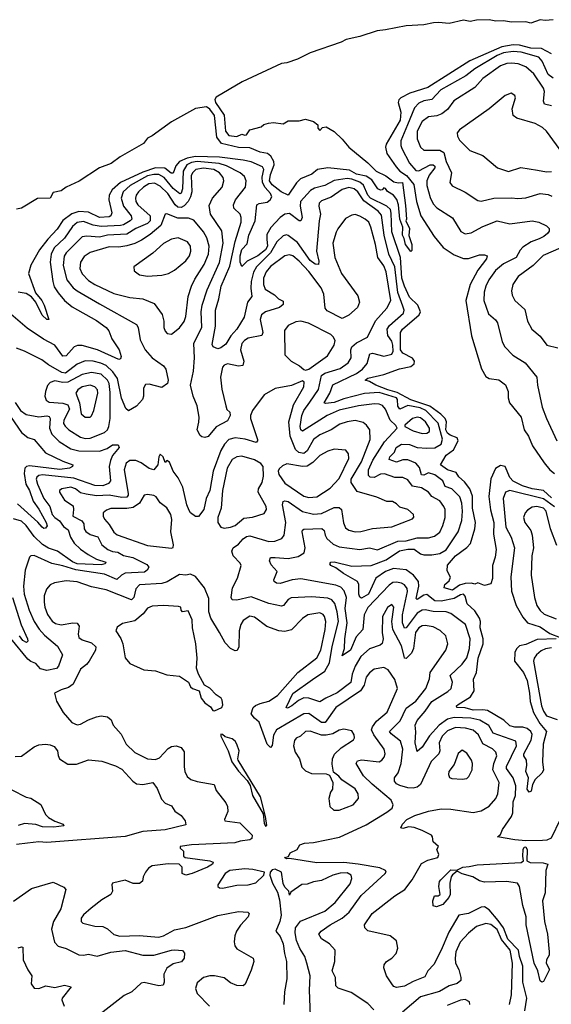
# Model space of a CAD drawing. Extents: x 1552294 to 1694791, y 811929 to 917222.
# Tile 28 of 256: x 1558484 to 1561814, y 858226 to 864394. Entities that reach past the tile are written whole.
import ezdxf

# ---------------------------------------------------------------- set-up
doc = ezdxf.new("R2010")
doc.units = 0

msp = doc.modelspace()

# ---------------------------------------------------------------- linework, layer by layer
at = {"layer": '0CON10XD'}
for points in [[(1561825, 864394), (1561775, 864388.2), (1561745, 864393), (1561685, 864371.6), (1561655, 864380.2), (1561565, 864378.4), (1561515, 864387.3), (1561466.3, 864383.7), (1561425, 864392.2), (1561345, 864391.1), (1561305, 864382.5), (1561265, 864390), (1561175, 864369.5), (1561107.3, 864377.3), (1561076.7, 864375), (1561015, 864362.4), (1560905, 864355.7), (1560775, 864330.9), (1560722.5, 864325), (1560615, 864288.5), (1560530, 864270), (1560497, 864253), (1560303.1, 864186.9), (1560225, 864146.2), (1560156.8, 864123.2), (1560125, 864118.9), (1559877.5, 864005), (1559715, 863908.9), (1559707.2, 863895), (1559709.8, 863875), (1559765.3, 863795), (1559773.3, 863695), (1559795, 863668), (1559845, 863661.9), (1559875, 863677.5), (1559895, 863670), (1559905, 863672.5), (1559926.4, 863703.6), (1559996.7, 863723.3)], [(1561815, 864180), (1561753.6, 864213.6), (1561685, 864216.6), (1561615, 864234.5), (1561574.4, 864235.6), (1561505, 864224.5), (1561304, 864136), (1561041.6, 863968.4), (1560927.1, 863932.9), (1560871.8, 863905), (1560858.7, 863891.3), (1560854.7, 863875.3), (1560871.9, 863815), (1560867.6, 863765), (1560780.2, 863615), (1560774.8, 863595), (1560783.5, 863555), (1560842.6, 863472.6), (1560865, 863444.8), (1560907.8, 863417.8), (1560952.3, 863362.3), (1560968.8, 863255), (1560997.4, 863165), (1561080.6, 863035), (1561137.6, 862967.6), (1561205, 862920.4), (1561265, 862897.1), (1561295, 862898.5), (1561365, 862920), (1561395, 862921.2), (1561411.9, 862915), (1561407.5, 862895), (1561354.2, 862825.8), (1561305.7, 862735), (1561279.7, 862635), (1561314.3, 862414.3), (1561377.3, 862207.3), (1561405, 862158.6)], [(1561825, 864028.5), (1561795, 864050.9), (1561756, 864135), (1561735, 864159.6), (1561625, 864191), (1561575, 864195.3), (1561515, 864185.6), (1561475, 864168.9), (1561335, 864085.6), (1561278.6, 864041.4), (1561122.9, 863955), (1561065.5, 863894.5), (1561015, 863885.6), (1560985, 863871.4), (1560958, 863842), (1560912.4, 863735), (1560871.6, 863635), (1560870.8, 863605), (1560877.4, 863587.4), (1560926.8, 863495), (1560965, 863449.7), (1560985, 863448), (1561055, 863483.8), (1561075, 863485.3), (1561085, 863475.6), (1561084.6, 863465), (1561049.1, 863420.9), (1561034.3, 863384.3), (1561034.8, 863355), (1561055, 863280), (1561075, 863241.1), (1561096.2, 863216.2), (1561195, 863153.3), (1561246.8, 863066.8), (1561275, 863053.6), (1561311.7, 863058.3), (1561385, 863098.5), (1561475, 863134.5), (1561555.4, 863115.4), (1561695, 863133.6), (1561735, 863125.5), (1561785, 863102.2), (1561801.4, 863085), (1561800.9, 863069.1), (1561790.8, 863055), (1561767.1, 863035), (1561738, 863022), (1561687.1, 863002.9), (1561635, 862968.2), (1561619.1, 862950.9), (1561595, 862904.6), (1561515, 862864.6), (1561465, 862822.1), (1561422.7, 862765), (1561404.1, 862725), (1561393.3, 862686.7), (1561391.4, 862635), (1561421.3, 862551.3), (1561464.7, 862514.7), (1561477.1, 862495), (1561506.1, 862376.1), (1561524.1, 862344.1), (1561573.4, 862293.4), (1561650.6, 862245), (1561724.2, 862155), (1561728.1, 862105), (1561757.4, 861967.4), (1561783.5, 861895), (1561849.4, 861755)], [(1561815, 863854.7), (1561771.4, 863865), (1561764.6, 863884.6), (1561771.2, 863945), (1561766.1, 863965), (1561705, 864054.5), (1561655, 864099.2), (1561606.6, 864116.6), (1561565, 864121.9), (1561535, 864119), (1561495, 864104.7), (1561385, 864025.3), (1561335, 863969.4), (1561204.4, 863885), (1561165, 863830.5), (1561129.4, 863805), (1561097.6, 863792.4), (1561044.3, 863785.7), (1561005, 863756.2), (1560973.6, 863695), (1560975, 863647.5), (1560995, 863595.8), (1561015, 863576.5), (1561115, 863576.1), (1561142, 863562), (1561155.7, 863505), (1561188.4, 863435), (1561179.2, 863375), (1561193.2, 863353.2), (1561274.5, 863314.5), (1561355, 863261.9), (1561375, 863257.5), (1561455, 863276), (1561565, 863278.9), (1561605, 863273.5), (1561655, 863278.7), (1561745, 863305.3), (1561795, 863298.5), (1561817.6, 863287.6)], [(1561885.6, 863555), (1561785, 863695.8), (1561759.1, 863719.1), (1561714, 863744), (1561597.7, 863777.7), (1561575, 863793.3), (1561568.8, 863835), (1561590, 863905), (1561585, 863920), (1561563, 863933), (1561525, 863919.2), (1561425.3, 863834.7), (1561239.2, 863705), (1561224.6, 863685.4), (1561225.6, 863665), (1561239.8, 863639.8), (1561304.7, 863574.7), (1561385, 863542.5), (1561476.6, 863466.6), (1561545, 863442.8), (1561622.8, 863467.2), (1561728.6, 863451.4), (1561785, 863440.6)], [(1559996.7, 863723.3), (1560013, 863737), (1560043.6, 863746.4), (1560075, 863750), (1560135, 863742.5), (1560165, 863760), (1560235, 863760), (1560275, 863770), (1560325, 863756.2), (1560352.5, 863735), (1560352.5, 863715), (1560365, 863700), (1560381.7, 863718.3), (1560405, 863722.5), (1560455, 863693.3), (1560505, 863646), (1560545.6, 863595.6), (1560665, 863496.9), (1560718.1, 863445), (1560778.6, 863415), (1560828.4, 863378.4), (1560855, 863371.1), (1560881.2, 863375), (1560900.8, 863229.2), (1560906.7, 863145), (1560902.5, 863135), (1560925.6, 863085.6), (1560922.8, 863042.8), (1560941.1, 862985), (1560941.2, 862948.8), (1560935, 862941.2), (1560900.6, 862985), (1560892.8, 863022.7), (1560881.2, 863045), (1560883.8, 863095), (1560865, 863144), (1560858, 863235), (1560847, 863267), (1560825, 863294.5), (1560788.1, 863318.1), (1560775, 863336.2), (1560765, 863340), (1560755, 863327.5), (1560745, 863326.2), (1560726.7, 863335), (1560690.3, 863390.3), (1560654.3, 863414.3), (1560595, 863426), (1560550.7, 863450.7), (1560415, 863466), (1560350, 863455), (1560315, 863425.7), (1560243.6, 863396.4), (1560217.7, 863372.3), (1560165, 863295.6), (1560121.2, 863315), (1560065, 863359.2), (1560049.7, 863385), (1560054.7, 863424.7), (1560077.9, 863485), (1560076.8, 863505), (1560058.3, 863538.3), (1560035.7, 863555.7), (1559990.9, 863565), (1559925, 863592.1), (1559855, 863592.6), (1559748.6, 863618.6), (1559718.1, 863658.1), (1559705.3, 863794.8), (1559675, 863834.2), (1559655, 863848.1), (1559585, 863837.6), (1559435, 863755.2), (1559315, 863666.7), (1559285, 863651.6), (1559260.7, 863619.3), (1559113.6, 863535), (1559057.3, 863492.7), (1558985, 863466.1), (1558857.7, 863382.3), (1558775, 863345.2), (1558745, 863321.9), (1558695, 863310.8), (1558675, 863276.2), (1558595, 863273.4), (1558495.7, 863214.3), (1558465, 863206.7)], [(1561815, 861398.5), (1561765, 861444.5), (1561694.5, 861455), (1561634.6, 861475), (1561575, 861503.5), (1561555, 861526.7), (1561525.6, 861595), (1561495, 861601.2), (1561465, 861582.9), (1561435, 861518), (1561422.1, 861407.9), (1561433.4, 861323.4), (1561454.1, 861245), (1561451.7, 861171.7), (1561468.9, 861075), (1561462.9, 861027.1), (1561446, 860975), (1561445.7, 860894.3), (1561435, 860860), (1561395, 860850), (1561355, 860866), (1561335, 860857.5), (1561314.3, 860864.3), (1561275, 860862.3), (1561238.1, 860851.9), (1561195, 860821.4), (1561142.5, 860835), (1561147.5, 860855), (1561175, 860880), (1561182.5, 860902.5), (1561162.1, 860942.1), (1561165, 860978), (1561215, 861035.4), (1561285, 861087.1), (1561307.5, 861112.5), (1561334.7, 861205), (1561340, 861245), (1561320.8, 861335), (1561319.7, 861409.7), (1561304.5, 861454.5), (1561270.1, 861500.1), (1561235, 861530), (1561218, 861558), (1561165, 861573.5), (1561120.8, 861605), (1561155, 861665.2), (1561200.9, 861699.1), (1561230.3, 861755), (1561224.9, 861774.9), (1561181.3, 861791.3), (1561163.4, 861805), (1561152.8, 861825), (1561158.3, 861875), (1561149.5, 861895), (1561122.8, 861922.8), (1561053.3, 861973.3), (1560935, 862012.1), (1560848.9, 862058.9), (1560790.6, 862075), (1560715.4, 862105), (1560675, 862128.4), (1560648.6, 862135), (1560665, 862148.4), (1560765, 862171.7), (1560863.1, 862206.9), (1560935, 862221.9), (1560955, 862238), (1560957.4, 862255), (1560945, 862273.5), (1560885, 862304.1), (1560869.8, 862325), (1560869, 862435), (1560881.3, 862455), (1560986.7, 862545), (1560995.3, 862565), (1560978.4, 862605), (1560925, 862655.7), (1560895, 862724.7), (1560877.6, 862775), (1560868.6, 862905), (1560814.6, 863065), (1560812, 863182), (1560806.2, 863205), (1560784.2, 863225), (1560681, 863275), (1560664.5, 863295), (1560638.2, 863358.2), (1560615, 863376), (1560565, 863394.5), (1560535, 863399.6), (1560453.7, 863386.3), (1560394.9, 863355.1), (1560331.9, 863338.1), (1560305, 863324.8), (1560242.7, 863255), (1560240.5, 863225), (1560252.7, 863155), (1560246.2, 863133.8), (1560235, 863133.5), (1560175, 863179.5), (1560145, 863175.7), (1560115, 863154.2), (1560056.7, 863093.3), (1560031.4, 863048.6), (1560031.7, 863018.3), (1560036.2, 862975), (1560025, 862952), (1559975, 862914.3), (1559908.9, 862881.1), (1559875, 862847.5), (1559864.8, 862875), (1559865.7, 862915), (1559875, 862953.6), (1559909.1, 862990.9), (1559920, 863045), (1559960, 863135), (1559970.4, 863235), (1559985, 863243.6), (1560035, 863251.9), (1560052.3, 863265), (1560062.8, 863285), (1560055.2, 863305), (1560022, 863342), (1560004.9, 863375), (1560002.8, 863407.2), (1560012.7, 863455), (1560005, 863473.1), (1559935, 863503.6), (1559885, 863513.2), (1559735, 863533.8), (1559585, 863537), (1559533.3, 863526.7), (1559486.2, 863505), (1559461.8, 863478.2), (1559445, 863432.1), (1559432.4, 863432.4), (1559393.2, 863463.2), (1559335, 863465.8), (1559255, 863439.1), (1559116.3, 863373.7), (1559062.8, 863327.2), (1559044, 863295), (1559043.4, 863265), (1559060.6, 863185), (1559055, 863165.6), (1559045, 863158.9), (1558985, 863154.5), (1558915, 863187.9), (1558855, 863193), (1558811.3, 863178.7), (1558753.6, 863136.4), (1558718.3, 863081.7), (1558660.4, 863019.6), (1558608.3, 862951.7), (1558555, 862857.1), (1558539.6, 862805), (1558583.9, 862683.9), (1558622.4, 862635), (1558637.2, 862605), (1558666.1, 862516.1), (1558655, 862516.7), (1558625, 862543.3), (1558585.2, 862625.2), (1558558.1, 862658.1), (1558525, 862679.5), (1558475, 862688)], [(1561845, 860515.6), (1561725, 860512.3), (1561655, 860481), (1561615, 860471.1), (1561596.1, 860453.9), (1561585, 860430.8), (1561583.5, 860375), (1561639, 860305), (1561662.5, 860255), (1561678.6, 860175), (1561682.3, 860122.3), (1561702.4, 860055), (1561742.5, 859985), (1561784.4, 859934.4), (1561763.2, 859855), (1561758.1, 859745), (1561765, 859693.8), (1561755, 859674.2), (1561712.5, 859635), (1561696.1, 859603.9), (1561688.2, 859561.8), (1561675, 859554.5), (1561662.2, 859575), (1561670.6, 859645), (1561655.2, 859685), (1561661.8, 859725), (1561658.5, 859755), (1561641.8, 859781.8), (1561641.3, 859795), (1561688.8, 859881.2), (1561695, 859916), (1561686.4, 859935), (1561663.6, 859953.6), (1561635, 859963.1), (1561585, 859963.3), (1561555, 859971.4), (1561517, 860007), (1561415, 860067.1), (1561385, 860071.7), (1561325, 860068.8), (1561275, 860083.3), (1561223.3, 860085), (1561221.2, 860095), (1561231.4, 860105), (1561307.8, 860152.3), (1561331.1, 860188.9), (1561327.6, 860262.4), (1561346.2, 860305), (1561355.5, 860395), (1561387.8, 860485), (1561387.1, 860515), (1561367.9, 860585), (1561371.1, 860625), (1561365.2, 860645), (1561335, 860690.9), (1561286.2, 860735), (1561275, 860782), (1561265.2, 860795.2), (1561245, 860792), (1561205, 860767.5), (1561125, 860751.4), (1561083.6, 860753.6), (1561035, 860792.6), (1561015, 860788.9), (1560975, 860761.6), (1560967.6, 860767.6), (1560983.9, 860845), (1560982, 860875), (1560951.9, 860915), (1560905, 860947.3), (1560825, 860956), (1560775, 860937.9), (1560714.1, 860895), (1560669.2, 860795), (1560625, 860769.4), (1560615, 860776), (1560608.5, 860795), (1560608.2, 860855), (1560600.8, 860875), (1560513.1, 860925), (1560465, 860960.9), (1560432.5, 860975), (1560426, 860985), (1560433.3, 860995), (1560455, 860998.8), (1560565, 860970.8), (1560685, 860974.7), (1560779.8, 861009.8), (1560862.6, 861067.4), (1560915, 861077.4), (1560955, 861077), (1560995, 861048.6), (1561015, 861042.5), (1561065, 861041), (1561115, 861049.8), (1561155, 861072.7), (1561231.4, 861185), (1561252.8, 861257.2), (1561257.6, 861315), (1561254.3, 861365), (1561241.1, 861405), (1561190.8, 861455), (1561149.3, 861469.3), (1561134.7, 861505), (1561085, 861543.3), (1561045, 861554.8), (1561015, 861541.3), (1561002.1, 861542.1), (1560989.2, 861589.2), (1560964.6, 861615), (1560915, 861636.7), (1560885, 861636.8), (1560845, 861621.5), (1560798.5, 861638.5), (1560803.6, 861655), (1560832.2, 861685), (1560842.9, 861715), (1560875, 861734.5), (1560925, 861734), (1560975, 861714.8), (1561035, 861710), (1561085, 861711.6), (1561125, 861735.6), (1561133.4, 861766.6), (1561105.6, 861865.6), (1561028.9, 861945), (1560993, 861963), (1560915, 861977.2), (1560865, 861954.3), (1560852.3, 861972.3), (1560851.3, 862015), (1560843.5, 862025), (1560735, 862057.7), (1560645, 862051.7), (1560515, 862018.8), (1560455, 861996.9), (1560400.7, 861990.7), (1560391.8, 861995), (1560427, 862055), (1560445, 862106.2), (1560595, 862177.2), (1560631.6, 862205), (1560660.1, 862239.9), (1560678.1, 862301.9), (1560695, 862305.9), (1560765, 862286), (1560815, 862298.9), (1560822.8, 862317.2), (1560822.1, 862355), (1560815, 862379.5), (1560790.9, 862415), (1560786.3, 862455), (1560801.3, 862478.7), (1560887.4, 862555), (1560892.9, 862575), (1560885, 862600), (1560853.2, 862685), (1560833.2, 862845), (1560796.2, 862925), (1560766.3, 863045), (1560749.6, 863169.6), (1560730, 863195), (1560639.3, 863259.3), (1560601.7, 863315), (1560578.8, 863335), (1560545, 863341.9), (1560505, 863329.8), (1560435, 863282.7), (1560375, 863259.4), (1560360.6, 863245), (1560357.3, 863225), (1560368.7, 863175), (1560359.7, 863135), (1560344.4, 862945), (1560357.7, 862882.3), (1560355, 862860), (1560335, 862862.1), (1560304.4, 862885), (1560225, 862997.4), (1560165, 863041.5), (1560155, 863045.6), (1560135, 863040), (1560095, 863002.5), (1560056.2, 862933.8), (1559967.1, 862845), (1559948.5, 862811.5), (1559933.7, 862753.7), (1559931.3, 862711.3), (1559939.1, 862660.9), (1559911.1, 862625), (1559890.3, 862529.7), (1559843.9, 862455), (1559805.8, 862414.2), (1559775, 862361.9), (1559745, 862338.8), (1559725, 862332.8), (1559696.9, 862345), (1559689.2, 862359.2), (1559709.8, 862475), (1559711, 862575), (1559732.3, 862645), (1559746.2, 862725), (1559799.8, 862850.2), (1559833.4, 863005), (1559870.6, 863125), (1559872.3, 863155), (1559865.3, 863175.3), (1559825, 863214.3), (1559822.7, 863235), (1559835.3, 863265), (1559898.8, 863345), (1559903.1, 863385), (1559891.7, 863411.7), (1559864.8, 863434.8), (1559778.9, 863478.9), (1559733.8, 863493.8), (1559595, 863505.6), (1559561.2, 863498.8), (1559532.1, 863485), (1559509.3, 863445), (1559503.2, 863335), (1559495, 863307.1), (1559486.6, 863303.4), (1559445, 863336.7), (1559389.1, 863405), (1559354.9, 863424.9), (1559325.1, 863425.1), (1559284.3, 863415), (1559176.2, 863355), (1559132.6, 863315), (1559119, 863275), (1559133.6, 863225), (1559182.4, 863165), (1559186.6, 863145), (1559176.1, 863135), (1559135, 863110), (1559115, 863105.2), (1558995, 863097.7), (1558945, 863106.8), (1558885, 863128.8), (1558845, 863123.1), (1558815, 863099.2), (1558765.8, 863025), (1558701, 862965), (1558681.9, 862925), (1558675.6, 862875), (1558691.1, 862755), (1558701.1, 862721.1), (1558725, 862683.8), (1558765.7, 862635.7), (1558812.2, 862595), (1558965, 862510), (1559025.5, 862465), (1559043.1, 862445), (1559060.7, 862395), (1559108.2, 862325), (1559120, 862285), (1559115, 862270), (1559105, 862264.4), (1558971.5, 862325), (1558875, 862352.6), (1558846.7, 862353.3), (1558826.2, 862343.8), (1558775, 862288.4), (1558755, 862285.4), (1558704.8, 862354.8), (1558632.7, 862392.7), (1558531.3, 862461.3), (1558385, 862586.7)], [(1561586, 859256), (1561477.5, 859275), (1561495, 859289.2), (1561508.3, 859321.7), (1561565, 859401.9), (1561572.2, 859425), (1561574.4, 859495), (1561589.8, 859535), (1561591.2, 859595), (1561575.2, 859645), (1561533.5, 859703.5), (1561532.9, 859715), (1561595.2, 859845), (1561592.9, 859875), (1561450.9, 859925), (1561422.2, 859972.2), (1561365.6, 860005.6), (1561309.2, 860019.2), (1561205, 860022.1), (1561165, 860012.3), (1561110.8, 859975), (1561051.3, 859908.7), (1561005, 859836.5), (1560975, 859810), (1560960.5, 859865), (1560966.2, 859933.8), (1560962.3, 859975), (1560973.8, 860005), (1561025, 860063.3), (1561065, 860122.4), (1561166.5, 860185), (1561186.9, 860205), (1561194.6, 860245), (1561180.9, 860285), (1561255, 860357.6), (1561285, 860397.1), (1561302.8, 860455), (1561306.2, 860515), (1561275.7, 860605.7), (1561184.3, 860674.3), (1561155.8, 860685.8), (1561075, 860686.7), (1561025, 860697.8), (1561005, 860694.8), (1560975, 860676.8), (1560905, 860583.8), (1560895, 860582.7), (1560882.8, 860615), (1560883, 860665), (1560912.6, 860812.6), (1560911.6, 860831.6), (1560895, 860853.9), (1560875, 860864.1), (1560845, 860871.6), (1560822.3, 860867.7), (1560798.9, 860851.1), (1560665, 860711.5), (1560642.9, 860665), (1560634.5, 860575), (1560591.8, 860528.2), (1560557.4, 860445), (1560505, 860410), (1560519.1, 860455), (1560520.6, 860515), (1560534.6, 860615), (1560523.8, 860705), (1560531.3, 860775), (1560516.1, 860816.1), (1560495, 860838.6), (1560465, 860852), (1560245, 860891.8), (1560192, 860885), (1560115, 860861.6), (1560092, 860865), (1560078.9, 860875), (1560076.7, 860885), (1560097.9, 860937.9), (1560058.7, 860978.7), (1560049.1, 861005), (1560055.4, 861024.6), (1560084, 861026), (1560165, 861018), (1560228.5, 861031.5), (1560265.2, 861054.8), (1560273.1, 861085), (1560253.2, 861186.8), (1560255, 861196.7), (1560265, 861201.9), (1560377.7, 861207.7), (1560390.6, 861195), (1560396.8, 861165), (1560408.2, 861145), (1560447.7, 861107.7), (1560485, 861091.6), (1560615, 861076.2), (1560675, 861086.4), (1560725, 861072.3), (1560852.4, 861127.6), (1560905, 861130.4), (1560975, 861147.3), (1561045, 861147.3), (1561082.2, 861157.8), (1561115, 861183.5), (1561135, 861225.8), (1561149.4, 861275), (1561148.7, 861325), (1561141.2, 861345), (1561115, 861380), (1561066.2, 861406.2), (1561044.4, 861435), (1561001.3, 861461.3), (1560945, 861471.6), (1560915, 861511.8), (1560885, 861526.2), (1560835, 861525.3), (1560769.7, 861549.8), (1560743.5, 861546.5), (1560705, 861526), (1560679.2, 861529.2), (1560668.3, 861538.3), (1560669.4, 861575), (1560695.7, 861634.3), (1560769.7, 861750.3), (1560848, 861835), (1560841.3, 861851.3), (1560805.6, 861885.6), (1560774.8, 861954.8), (1560756.5, 861976.5), (1560735, 861986.3), (1560707.3, 861987.3), (1560606, 861975), (1560485, 861947.7), (1560410.8, 861915), (1560255, 861817.3), (1560245.3, 861825.3), (1560241.7, 861845), (1560252.5, 861915), (1560265, 861946.9), (1560301.3, 861998.7), (1560355, 862077.9), (1560375, 862165.8), (1560395, 862179.4), (1560491, 862209), (1560542.5, 862245), (1560560.7, 862275), (1560558.2, 862325), (1560564.7, 862345), (1560595, 862370), (1560663.8, 862405), (1560712.3, 862507.7), (1560785, 862586.5), (1560808.9, 862635), (1560779.5, 862815), (1560765, 862851.1), (1560728, 862905), (1560713.9, 862985), (1560684.2, 863095), (1560670.4, 863125), (1560648.5, 863145), (1560615, 863163.1), (1560585, 863172.9), (1560565, 863170), (1560525, 863148.1), (1560476.4, 863083.6), (1560467.1, 863062.9), (1560446.2, 862995), (1560457.7, 862905), (1560500.6, 862805), (1560602.9, 862665), (1560611.8, 862625), (1560599.2, 862590.8), (1560545, 862542.9), (1560505, 862522.3), (1560409.3, 862569.3), (1560397.2, 862587.2), (1560390.2, 862675), (1560373.3, 862715), (1560295.7, 862815.7), (1560235, 862882.3), (1560195, 862914.1), (1560175, 862920.9), (1560144.4, 862915), (1560055, 862848.1), (1560027.6, 862815), (1560011.7, 862775), (1560011.7, 862735), (1560022.4, 862705), (1560081, 862671), (1560105, 862646.4), (1560135, 862630), (1560135, 862609.2), (1560110.9, 862590.9), (1560025, 862564.1), (1559997.9, 862545), (1559990.7, 862515), (1560007.2, 862435), (1560000, 862415), (1559915, 862398.1), (1559892.5, 862385), (1559876.7, 862365), (1559868.3, 862325), (1559888, 862255), (1559882.2, 862227.8), (1559855, 862223.4), (1559785, 862237.3), (1559765, 862229.6), (1559755, 862216.9), (1559742.1, 862155), (1559750.6, 862080.6), (1559774.5, 861974.5), (1559782.8, 861952.8), (1559801.4, 861935), (1559802.5, 861915), (1559785, 861881.4), (1559715.4, 861844.6), (1559665, 861784), (1559645, 861776.2), (1559625, 861781.2), (1559615, 861788.8), (1559595.7, 861825), (1559607.3, 861872.7), (1559608.2, 861905), (1559595.9, 861975), (1559571.1, 862035), (1559554.6, 862105), (1559573.2, 862193.2), (1559580.2, 862275), (1559574.1, 862365), (1559625, 862468.8), (1559621.7, 862565), (1559626.7, 862605), (1559658.3, 862701.7), (1559736.5, 862873.5), (1559758, 862995), (1559751.5, 863071.5), (1559680.3, 863175), (1559670.4, 863229.6), (1559691.9, 863275), (1559752.9, 863345), (1559764, 863385), (1559758.6, 863405), (1559736.2, 863435), (1559700.8, 863455), (1559635, 863463.6), (1559586.8, 863455), (1559566, 863435), (1559559, 863415), (1559562.2, 863315), (1559555.2, 863284.8), (1559539.1, 863255), (1559515, 863228.5), (1559495, 863218.1), (1559475, 863219.7), (1559457.3, 863235), (1559412.7, 863305), (1559365, 863352.2), (1559329.4, 863369.4), (1559293.6, 863365), (1559260.6, 863345), (1559228.6, 863315), (1559214.7, 863295), (1559209.7, 863275), (1559211.9, 863255), (1559223.5, 863235), (1559301.2, 863165), (1559301.7, 863135), (1559285, 863116.8), (1559211.8, 863085), (1559155, 863051), (1559035, 863044.6), (1558985, 863032.3), (1558905, 863038.5), (1558875.6, 863034.4), (1558775.6, 862934.4), (1558763.3, 862913.3), (1558756.9, 862855), (1558778.8, 862765), (1558819.7, 862715), (1558844.8, 862694.8), (1558985, 862613.8), (1559216.7, 862485), (1559226.9, 862465), (1559238.2, 862388.2), (1559270, 862325), (1559315, 862276.2), (1559385, 862226.4), (1559400, 862205), (1559413.3, 862135), (1559409.2, 862115), (1559375, 862090), (1559295, 862110.5), (1559272, 862108), (1559258.8, 862085), (1559260.4, 862035), (1559253.1, 862015), (1559215, 861974.1), (1559165, 861944.5), (1559149.4, 861959.4), (1559122.6, 862022.6), (1559096.1, 862146.1), (1559068, 862188), (1559025, 862227.1), (1558992.6, 862242.6), (1558944.9, 862254.9), (1558895, 862256.9), (1558845, 862237.1), (1558770.7, 862179.3), (1558747.3, 862185), (1558665, 862231.1), (1558622.5, 862262.5), (1558515, 862317.1), (1558465, 862335.6)], [(1561785, 863440.6), (1561815, 863443.3)], [(1559435, 862424.2), (1559485, 862462.9), (1559515, 862504.2), (1559524.7, 862535.3), (1559539.1, 862660.9), (1559560, 862725), (1559580.5, 862769.5), (1559640.5, 862859.5), (1559666.6, 862925), (1559670.6, 862975), (1559657.5, 863027.5), (1559635, 863064.6), (1559575, 863138.2), (1559540.8, 863150.8), (1559475, 863150), (1559405, 863177.8), (1559395, 863175.8), (1559367.5, 863105), (1559301.2, 863048.8), (1559246.5, 863013.5), (1559205, 862991.7), (1559155, 862977.5), (1559105, 862968.7), (1559045, 862970.3), (1558925, 862936.1), (1558889.2, 862910.8), (1558865, 862875.7), (1558860, 862835), (1558875, 862802.2), (1558915, 862759.6), (1558955.6, 862735.6), (1559075, 862679.7), (1559175, 862654.6), (1559255, 862646.4), (1559325.7, 862615.7), (1559377.7, 862547.7), (1559386.7, 862505), (1559387.1, 862465), (1559395, 862443.3), (1559408.8, 862428.8), (1559435, 862424.2)], [(1559285, 862787.3), (1559375, 862794.6), (1559415.7, 862804.3), (1559455, 862825.4), (1559525, 862882.5), (1559547.8, 862915), (1559557.2, 862945), (1559554.5, 862975), (1559535, 863001.9), (1559476.6, 863026.6), (1559435, 863020), (1559385, 862991.1), (1559318.3, 862931.7), (1559200, 862845), (1559201.2, 862821.2), (1559235.5, 862795.5), (1559285, 862787.3)], [(1561874.3, 862965.7), (1561762.2, 862917.8), (1561701.2, 862855), (1561607.5, 862785), (1561573.5, 862735), (1561565.4, 862695), (1561569.1, 862669.1), (1561586, 862636), (1561649.1, 862579.1), (1561665.6, 862505), (1561691.4, 862455), (1561745, 862412), (1561786.2, 862355), (1561855, 862339.5)], [(1560275, 862198), (1560295, 862204.2), (1560412.2, 862287.7), (1560454.6, 862355), (1560460, 862385), (1560448.2, 862408.2), (1560432.6, 862422.6), (1560293.9, 862493.9), (1560245.5, 862505.5), (1560215, 862500.4), (1560165, 862478.1), (1560142.8, 862447.2), (1560145.6, 862295), (1560184.4, 862254.4), (1560235.9, 862225.9), (1560265, 862202), (1560275, 862198)], [(1558895, 861771), (1558925, 861773.3), (1559015, 861807.4), (1559034.1, 861825), (1559043.1, 861845), (1559051.4, 861895), (1559051, 862059), (1559044.1, 862114.1), (1559034.8, 862135), (1558995, 862174.4), (1558935, 862183.4), (1558875, 862171), (1558785, 862123.2), (1558755, 862120.8), (1558705, 862130.9), (1558675, 862121.4), (1558658.2, 862101.8), (1558645.2, 862065), (1558642.4, 862035), (1558650.9, 862010.9), (1558668.3, 861998.3), (1558755, 861992.6), (1558785, 861981.4), (1558795.5, 861955), (1558760.5, 861885), (1558759.4, 861865), (1558768.5, 861848.5), (1558792.9, 861825), (1558865, 861778.8), (1558895, 861771)], [(1560959.7, 859409.7), (1561045, 859437.1), (1561125, 859451.1), (1561185, 859448.4), (1561325, 859428.2), (1561375, 859437.3), (1561425, 859467.9), (1561467.3, 859515), (1561480, 859545), (1561488, 859615), (1561448.7, 859695), (1561454.3, 859735), (1561472.7, 859782.7), (1561466.3, 859806.3), (1561445, 859826.1), (1561385, 859857.2), (1561358.2, 859915), (1561325, 859944.2), (1561276.9, 859956.9), (1561215, 859961.2), (1561165, 859939.5), (1561131.1, 859905), (1561111.4, 859865), (1561115.3, 859815), (1561110.3, 859795), (1561062, 859748), (1560995, 859603.5), (1560975, 859586.1), (1560949.4, 859580.6), (1560915, 859582.2), (1560865, 859596.9), (1560845, 859607.3), (1560831.1, 859625), (1560832.2, 859645), (1560855, 859677.1), (1560874.3, 859735), (1560884.3, 859825), (1560869.2, 859875), (1560810.1, 859920.1), (1560801.2, 859935), (1560868.2, 860001.8), (1560905, 860080.7), (1560965, 860125.4), (1561028, 860205), (1561051.8, 860265), (1561056, 860305), (1561153.6, 860445), (1561166.7, 860485), (1561152.7, 860535), (1561118.3, 860568.3), (1561075, 860590), (1561025, 860599.7), (1561005, 860597.4), (1560984.7, 860585), (1560963.9, 860555), (1560951, 860455), (1560939, 860425), (1560905, 860392), (1560895.4, 860395.4), (1560892.8, 860407.3), (1560875, 860471.2), (1560821.8, 860575), (1560814.6, 860624.6), (1560826.9, 860715), (1560815, 860730.5), (1560788.8, 860711.2), (1560757.3, 860655), (1560755.5, 860555), (1560760.7, 860515), (1560754.2, 860485.8), (1560741.4, 860475), (1560675, 860453.1), (1560621.6, 860405), (1560585.2, 860344.8), (1560567.2, 860295), (1560557.9, 860242.1), (1560473.2, 860176.8), (1560402.5, 860145), (1560365, 860120.8), (1560295, 860144.8), (1560265, 860145.2), (1560229.7, 860130.3), (1560188.2, 860095), (1560161.2, 860081.2), (1560153.6, 860085), (1560195, 860172.6), (1560319.2, 860260.8), (1560395, 860313.4), (1560423.9, 860366.1), (1560441.4, 860468.6), (1560480.6, 860625), (1560473.2, 860685), (1560457.7, 860737.7), (1560439.3, 860759.3), (1560415, 860770.8), (1560315, 860778.6), (1560185, 860772.8), (1560165, 860762.5), (1560136.4, 860723.6), (1560125, 860719.6), (1560045, 860736.5), (1559935, 860778.9), (1559845, 860757.7), (1559815, 860760.8), (1559809.4, 860775), (1559817.1, 860835), (1559849.3, 860895), (1559871.1, 860975), (1559865, 860989.5), (1559822.2, 861035), (1559813.5, 861065), (1559821.5, 861085), (1559855, 861108.8), (1559885, 861141.2), (1559905, 861157.7), (1559925, 861160.9), (1560044, 861126), (1560082.2, 861127.8), (1560126.9, 861145), (1560140, 861165), (1560150.4, 861245), (1560131.1, 861355), (1560134.6, 861375), (1560145, 861380.8), (1560165, 861375.9), (1560255, 861314.3), (1560325, 861296.7), (1560375, 861301.6), (1560455, 861337.5), (1560485, 861338.6), (1560499.7, 861325), (1560513.2, 861243.2), (1560525, 861210.8), (1560545, 861196.5), (1560586.3, 861186.3), (1560621.7, 861188.3), (1560695, 861207.5), (1560815, 861218.2), (1560945, 861268), (1560952.7, 861277.3), (1560950.8, 861295), (1560916, 861325), (1560865, 861340.6), (1560845, 861361.4), (1560818.8, 861375), (1560785, 861375.6), (1560722.2, 861402.2), (1560597.6, 861437.6), (1560559.8, 861495), (1560560.2, 861515), (1560625, 861625.4), (1560680.5, 861765), (1560676.9, 861825), (1560656.5, 861855), (1560635, 861870.8), (1560585, 861882.9), (1560535, 861875.8), (1560490.5, 861859.5), (1560435, 861824.1), (1560365, 861794.1), (1560324.1, 861765), (1560285, 861693.9), (1560265, 861675.8), (1560233.4, 861683.4), (1560211.9, 861701.9), (1560178.6, 861785), (1560171, 861875), (1560198.8, 861981.2), (1560265, 862094), (1560266.2, 862123.8), (1560255, 862131.2), (1560187.8, 862102.2), (1560085, 862084.6), (1560015, 862044.3), (1559943.3, 861945), (1559929.5, 861915), (1559930, 861895), (1559974.5, 861765), (1559974.3, 861755), (1559965, 861745.7), (1559896.2, 861766.2), (1559835, 861774.8), (1559795, 861763.7), (1559767.4, 861735), (1559744.3, 861695), (1559695.7, 861565), (1559674.7, 861445), (1559653.2, 861395), (1559637.7, 861325), (1559605, 861281.2), (1559585, 861281.2), (1559555, 861304.2), (1559545, 861320), (1559531.1, 861355), (1559505.4, 861465.4), (1559477.1, 861525), (1559445.6, 861565.6), (1559422.3, 861622.3), (1559405, 861632.5), (1559395, 861620), (1559382, 861655), (1559365, 861673.3), (1559356, 861655), (1559350, 861605), (1559325, 861573.3), (1559295, 861583.6), (1559245, 861617.7), (1559211.9, 861631.9), (1559175, 861631.8), (1559150.4, 861615), (1559139.7, 861575), (1559163.9, 861425), (1559164.2, 861415), (1559155, 861403), (1559125, 861400.3), (1559045, 861414.8), (1558965, 861411.6), (1558901.7, 861421.7), (1558865, 861430.4), (1558833.1, 861455), (1558805, 861465.6), (1558748.8, 861455), (1558734.6, 861445.4), (1558734.4, 861435), (1558764.4, 861384.4), (1558819.1, 861349.1), (1558822.3, 861325), (1558816.2, 861285), (1558874.2, 861254.2), (1558885.9, 861235.9), (1558888.7, 861205), (1558899, 861189), (1558925, 861169.4), (1558973.6, 861153.6), (1558998.4, 861105), (1559036.1, 861076.1), (1559065, 861062.7), (1559098.1, 861058.1), (1559135, 861037.3), (1559193.1, 861025), (1559281.2, 860981.2), (1559293.3, 860965), (1559283.3, 860945), (1559266.3, 860933.7), (1559145, 860926.7), (1559122.7, 860915), (1559093.5, 860886.5), (1559015, 860920), (1558835, 860947), (1558755, 860973.6), (1558685, 860986.9), (1558575, 861037.1), (1558555, 861035.6), (1558545, 861027.1), (1558517.6, 860945), (1558508.9, 860845), (1558511.9, 860795), (1558544.5, 860694.5), (1558575.7, 860625), (1558606.3, 860576.3), (1558638.8, 860538.8), (1558720.1, 860470.1), (1558753.1, 860415), (1558726.8, 860345), (1558715, 860330.4), (1558655, 860316.9), (1558615, 860327.8), (1558585, 860361.8), (1558555, 860372.7), (1558535, 860388.9), (1558427.9, 860517.9)], [(1561405, 862158.6), (1561425.4, 862145.4), (1561485, 862137.4), (1561527.2, 862107.2), (1561544.8, 862065), (1561544.3, 862024.3), (1561551.6, 861995), (1561626.1, 861905), (1561645, 861824.2), (1561671.8, 861785), (1561695.6, 861725.6), (1561768.9, 861618.9), (1561805.3, 861575.3), (1561835, 861551.1)], [(1558925, 861904.2), (1558935, 861912.5), (1558949.3, 861945), (1558974.6, 862055), (1558970.9, 862075), (1558955.5, 862095), (1558925, 862104.7), (1558875, 862094.1), (1558849.2, 862075), (1558836.2, 862055), (1558858.7, 861995), (1558869.5, 861925), (1558895, 861904.3), (1558925, 861904.2)], [(1558455, 861995.4), (1558489.7, 861945), (1558525, 861921.6), (1558605, 861905.7), (1558653.5, 861913.5), (1558669.3, 861909.3), (1558675.2, 861895), (1558670.2, 861835), (1558685, 861797.3), (1558731.2, 861751.2), (1558805, 861705.2), (1558855, 861694), (1558985, 861691.1), (1559031.6, 861708.4), (1559065, 861730.4), (1559100.9, 861730.9), (1559106.4, 861715), (1559066.4, 861663.6), (1559052.4, 861632.4), (1559045.7, 861595), (1559053.1, 861505), (1559041.6, 861488.4), (1559005.4, 861474.6), (1558955, 861475.8), (1558822.7, 861522.7), (1558627.5, 861542.5), (1558605, 861539.1), (1558591, 861529), (1558587.5, 861515), (1558595.2, 861485), (1558636.2, 861395), (1558673.7, 861343.7), (1558688.4, 861295), (1558704.9, 861274.9), (1558733.8, 861255), (1558759.7, 861219.7), (1558787.9, 861197.9), (1558802.2, 861152.2), (1558825.5, 861115.5), (1558865, 861076.9), (1558912.9, 861042.9), (1558965, 861014.2), (1559024.4, 860995), (1559020, 860985), (1558995, 860979.6), (1558845, 860985.5), (1558815, 860998.4), (1558722.1, 861065), (1558665, 861084.1), (1558626.9, 861106.9), (1558575.8, 861155.8), (1558524.2, 861225), (1558495, 861251.9), (1558445, 861266.7)], [(1558431.8, 861901.8), (1558495, 861807.7), (1558535, 861776.2), (1558575, 861763.5), (1558645, 861681.6), (1558755, 861627.8), (1558817.5, 861605), (1558814.2, 861595), (1558795.7, 861585), (1558735, 861577.4), (1558545, 861599.8), (1558526.2, 861595), (1558515.9, 861584.1), (1558511.5, 861551.5), (1558522.4, 861485), (1558546.2, 861445), (1558567.9, 861377.9), (1558605, 861326.9), (1558650.9, 861245), (1558655.8, 861224.2), (1558645, 861209.2), (1558635, 861207.5), (1558625, 861215.7), (1558597.5, 861247.5), (1558470.9, 861360.9)], [(1561005, 861802.9), (1561035, 861803.1), (1561052.1, 861815), (1561051.1, 861835), (1561025.2, 861875), (1560995, 861900.4), (1560975, 861904.3), (1560945.6, 861895), (1560895.8, 861855), (1560896.2, 861845), (1560948.8, 861818.8), (1561005, 861802.9)], [(1560295, 861401.6), (1560345, 861404.6), (1560430, 861460), (1560485, 861520.5), (1560545.9, 861645), (1560544.5, 861675), (1560528, 861698), (1560455, 861703.9), (1560415, 861692), (1560365.2, 861664.8), (1560320, 861620), (1560285, 861596.7), (1560255.9, 861595.9), (1560158.1, 861611.9), (1560129.8, 861600.2), (1560109.1, 861580.9), (1560103.3, 861565), (1560106.5, 861545), (1560145, 861491.8), (1560265, 861409.1), (1560295, 861401.6)], [(1559765, 861209.1), (1559805, 861214.2), (1559834.5, 861225), (1559887.9, 861272.1), (1559941.9, 861278.1), (1560015, 861300), (1560030, 861325), (1560027.3, 861345), (1559978.2, 861435), (1559980.3, 861455), (1560002.2, 861495), (1560012.2, 861535), (1560010, 861595), (1559995, 861613.7), (1559955.9, 861635.9), (1559875, 861659.7), (1559845, 861656.2), (1559815, 861638.2), (1559784.3, 861585), (1559753.9, 861445), (1559745.6, 861335), (1559725.3, 861275), (1559725, 861243.8), (1559744.3, 861215), (1559765, 861209.1)], [(1561835, 861342.7), (1561765, 861392.2), (1561555, 861444.7), (1561527.8, 861435), (1561513.1, 861395), (1561530, 861215), (1561563.2, 861153.2), (1561584.3, 861085), (1561561.2, 860905), (1561565.7, 860815), (1561594.3, 860725), (1561635, 860651.2), (1561665, 860616), (1561745, 860590.2), (1561805, 860549.4), (1561870, 860525)], [(1559435, 861083.1), (1559445, 861088.8), (1559447.9, 861105), (1559431.2, 861185), (1559437.8, 861262.2), (1559430.3, 861295), (1559405, 861335.7), (1559365, 861367.5), (1559338.5, 861405), (1559325, 861414.5), (1559285, 861420.5), (1559265, 861415.6), (1559235.5, 861364.5), (1559195, 861339.1), (1559155, 861331.5), (1559055, 861332), (1559027.4, 861322.6), (1559008.1, 861305), (1559006.7, 861285), (1559015.4, 861265.4), (1559045, 861231.9), (1559073.2, 861183.2), (1559095, 861166.7), (1559285, 861101.1), (1559435, 861083.1)], [(1561849.4, 861099.4), (1561808.8, 861205), (1561782.9, 861315), (1561765, 861335.2), (1561724.4, 861345.6), (1561695, 861340.8), (1561665, 861322.2), (1561650.5, 861305), (1561640.4, 861275), (1561648.2, 861245), (1561686.9, 861195), (1561694.6, 861164.6), (1561702.3, 861085), (1561693.2, 861035), (1561688.7, 860915), (1561708.4, 860775), (1561723.5, 860725), (1561743.6, 860693.6), (1561769.9, 860669.9), (1561845, 860640.8)], [(1560701.8, 858191.8), (1560665, 858231.2), (1560560.8, 858300.8), (1560478.3, 858328.3), (1560465, 858341.2), (1560462.2, 858395), (1560442.2, 858435), (1560458.9, 858495), (1560460.6, 858565), (1560424.4, 858605), (1560375, 858635.6), (1560357.5, 858665), (1560372.2, 858685), (1560430, 858725), (1560503.6, 858765), (1560547.2, 858802.8), (1560622.9, 858907.1), (1560774.5, 859045), (1560779.5, 859055), (1560776.4, 859065), (1560740.9, 859080.9), (1560605, 859104.4), (1560514, 859114), (1560345, 859113.3), (1560175, 859140), (1560155, 859137.5), (1560142.5, 859145), (1560167, 859153), (1560177.5, 859175), (1560223, 859197), (1560240, 859225), (1560267.5, 859235), (1560325, 859239.6), (1560487.1, 859272.9), (1560655, 859350.4), (1560785, 859429.6), (1560816.7, 859455), (1560824.4, 859475), (1560811.9, 859505), (1560691.1, 859605), (1560637.7, 859657.7), (1560592.7, 859735), (1560599.3, 859750.7), (1560625, 859758.4), (1560735, 859745.5), (1560751.9, 859755), (1560766.4, 859773.6), (1560773.8, 859795), (1560768.2, 859825), (1560703.3, 859913.3), (1560688.8, 859945), (1560694.8, 859965), (1560719.2, 860000.8), (1560786, 860056), (1560850, 860205), (1560835, 860260), (1560791.7, 860321.7), (1560765, 860336.9), (1560705, 860326.4), (1560675, 860302.2), (1560655.4, 860275), (1560642.6, 860225), (1560619.8, 860190.2), (1560463.6, 860086.4), (1560397.8, 859992.2), (1560375, 859992.3), (1560295, 860047.1), (1560265, 860046.9), (1560092.4, 859945), (1560075, 859912.9), (1560065, 859847.5), (1560055, 859835.8), (1560034.6, 859855), (1559985, 859994.2), (1559955, 860018.1), (1559933.6, 860045), (1559945.7, 860085), (1559961.1, 860098.9), (1559989.8, 860110.2), (1560045, 860126.2), (1560099.1, 860160.9), (1560227.1, 860305), (1560345, 860396.2), (1560370.4, 860445), (1560397.3, 860575), (1560401.8, 860625), (1560393.9, 860655), (1560385, 860667.9), (1560365, 860678.4), (1560290, 860665), (1560255, 860643.5), (1560187.1, 860572.9), (1560145, 860560.8), (1560106.8, 860566.8), (1560032.2, 860592.2), (1559955, 860651.9), (1559925, 860657.5), (1559885, 860630), (1559868.5, 860605), (1559858, 860565), (1559857.8, 860465), (1559846.7, 860443.3), (1559835, 860440), (1559805, 860454.3), (1559771.1, 860491.1), (1559735, 860554.4), (1559682, 860645), (1559669.8, 860685), (1559668.8, 860768.8), (1559641.5, 860835), (1559585, 860906.7), (1559555, 860920.8), (1559525.5, 860914.5), (1559485, 860917.7), (1559407.5, 860872.5), (1559375, 860862), (1559235, 860853.4), (1559210.8, 860829.2), (1559199.4, 860775), (1559185, 860760.4), (1559025, 860822.8), (1558935, 860842), (1558845, 860873.1), (1558775, 860879.7), (1558703, 860867), (1558675, 860853.3), (1558652.2, 860827.8), (1558637.9, 860785), (1558637.5, 860745), (1558640.9, 860715), (1558657.6, 860667.6), (1558687.1, 860627.1), (1558709.1, 860610.9), (1558745, 860603.3), (1558816.6, 860616.6), (1558845, 860613.6), (1558856.8, 860595), (1558850.4, 860545), (1558855, 860524.4), (1558875, 860508.7), (1558935, 860490.6), (1558961.8, 860465), (1558958.8, 860445), (1558918.5, 860375), (1558903.5, 860355), (1558864.5, 860325), (1558818.3, 860231.7), (1558789.3, 860210.7), (1558743.4, 860196.6), (1558703.3, 860175), (1558714, 860125), (1558755.8, 860055), (1558810.9, 859990.9), (1558845, 859976.8), (1558865, 859980.8), (1558915, 860009.3), (1558965, 860027.1), (1558995, 860032.9), (1559035, 860027.5), (1559057.5, 860007.5), (1559069.2, 859975), (1559118.9, 859918.9), (1559151.1, 859855), (1559205, 859803.8), (1559285, 859764.6), (1559335, 859759.7), (1559360.1, 859769.9), (1559415, 859828.5), (1559435, 859841.5), (1559465, 859846), (1559495, 859834), (1559515, 859807.5), (1559513.6, 859713.6), (1559518.5, 859685), (1559534, 859654), (1559555.3, 859635.3), (1559595, 859621.2), (1559702.4, 859602.4), (1559715.6, 859565), (1559775, 859488.8), (1559786.9, 859465), (1559787.5, 859435), (1559767.8, 859385), (1559770, 859375), (1559862.2, 859362.2), (1559940.8, 859285), (1559938, 859265), (1559925, 859255.8), (1559865, 859248.5), (1559832.3, 859237.7), (1559560, 859225), (1559490, 859215), (1559490, 859205), (1559510, 859185), (1559510, 859155), (1559520, 859145), (1559674.4, 859124.4), (1559696.8, 859116.8), (1559692.5, 859105), (1559661.4, 859085), (1559565, 859045.3), (1559525, 859035.4), (1559501.9, 859045), (1559501.2, 859085), (1559483.3, 859103.3), (1559415, 859105.5), (1559315, 859093.6), (1559291.6, 859078.4), (1559272, 859055), (1559257.1, 859025), (1559252.7, 858997.3), (1559235, 858984), (1559195, 858982.9), (1559145, 859003.9), (1559065.8, 858985), (1559060.6, 858975), (1559065.7, 858935), (1559056.2, 858913.8), (1558998.7, 858881.3), (1558931.9, 858828.1), (1558885, 858787.5), (1558870, 858765), (1558868.6, 858745), (1558878.8, 858735), (1558955, 858716.7), (1559005, 858713.1), (1559035, 858699.4), (1559075, 858663.3), (1559112.3, 858652.3), (1559232.9, 858657.1), (1559355, 858646), (1559384.3, 858655), (1559455, 858692.8), (1559525, 858707.6), (1559725, 858782.7), (1559855, 858808.6), (1559912.9, 858802.9), (1559922, 858795), (1559915.6, 858775), (1559867.4, 858722.6), (1559842.7, 858685), (1559830.9, 858655), (1559827.2, 858617.2), (1559832.7, 858592.7), (1559845, 858574.4), (1559947.5, 858515), (1559950, 858495), (1559935, 858440), (1559897, 858353), (1559885, 858342), (1559843.8, 858345), (1559805, 858361.5), (1559765, 858392.3), (1559705, 858404.1), (1559675, 858403.9), (1559636.6, 858393.4), (1559595, 858360.8), (1559584.6, 858325.4), (1559595.5, 858295), (1559672.3, 858215)], [(1558438.4, 860775), (1558494.3, 860604.3), (1558533.8, 860515), (1558535, 860501.2), (1558527.2, 860492.8), (1558505, 860504.3), (1558482.9, 860535)], [(1559705, 860064), (1559751.2, 860085), (1559757.5, 860102.5), (1559752.3, 860132.3), (1559746.7, 860145), (1559714.5, 860164.5), (1559675, 860206), (1559642.5, 860225), (1559603.3, 860295), (1559592, 860332), (1559596, 860395), (1559588.1, 860485), (1559567.3, 860585), (1559565.3, 860635), (1559540.4, 860690.4), (1559505, 860685.6), (1559496.5, 860695), (1559493, 860713), (1559479.1, 860719.1), (1559385, 860724.7), (1559315, 860720), (1559285, 860707.3), (1559257.2, 860672.7), (1559205, 860629.1), (1559128.3, 860611.7), (1559095, 860588.8), (1559085.8, 860565), (1559117.6, 860517.6), (1559131.1, 860485), (1559145, 860397.5), (1559175, 860361.2), (1559262.1, 860322.1), (1559335, 860315.8), (1559405, 860290), (1559485, 860281.2), (1559542.5, 860245), (1559553.8, 860215), (1559566.7, 860205), (1559609.2, 860189.2), (1559622, 860145), (1559643.8, 860115), (1559678.7, 860088.7), (1559695, 860066.7), (1559705, 860064)], [(1561815, 860459.3), (1561777.5, 860452.5), (1561750.5, 860439.5), (1561721.8, 860415), (1561706.4, 860395), (1561702.7, 860375), (1561753.5, 860095), (1561765, 860063.2), (1561785, 860034.2), (1561850.5, 860010.5)], [(1560025, 859341.2), (1560033, 859347), (1560025, 859402.5), (1559993.5, 859525), (1559853.3, 859755), (1559850, 859765), (1559859.4, 859815), (1559845, 859856.7), (1559834.4, 859874.4), (1559815, 859889.2), (1559771.2, 859901.2), (1559755, 859916.7), (1559745, 859917.5), (1559744, 859905), (1559790, 859815), (1559813.3, 859745), (1559855, 859686.2), (1559908.3, 859628.3), (1559927.2, 859597.2), (1559943.3, 859535), (1560009.7, 859419.7), (1560015, 859361.2), (1560025, 859341.2)], [(1560485, 859442.5), (1560574, 859475), (1560606.9, 859515), (1560604.5, 859545), (1560585, 859575.6), (1560501.4, 859631.4), (1560483.3, 859655), (1560449.5, 859679.5), (1560440.7, 859730.7), (1560444.6, 859765), (1560457.2, 859792.7), (1560498.1, 859831.9), (1560575, 859884), (1560581.4, 859895), (1560580, 859915), (1560565, 859940), (1560515, 859950.8), (1560485, 859942.9), (1560445, 859920), (1560405, 859911.4), (1560375, 859913.1), (1560303.7, 859936.3), (1560275, 859934.6), (1560243.6, 859906.4), (1560216.7, 859893.3), (1560205, 859878), (1560200.4, 859845), (1560209.6, 859805), (1560236.4, 859765), (1560252.1, 859712.1), (1560275, 859688.1), (1560312.6, 859672.6), (1560405, 859670), (1560425, 859662.5), (1560446.2, 859615), (1560444, 859575), (1560431.9, 859555), (1560421.4, 859515), (1560427.5, 859465), (1560452.6, 859442.6), (1560485, 859442.5)], [(1558455, 859778.6), (1558495, 859780.5), (1558575, 859839.6), (1558605, 859850.7), (1558646, 859856), (1558675, 859852.5), (1558700.2, 859840.2), (1558720.6, 859815), (1558724.3, 859784.3), (1558734, 859765), (1558785, 859731.5), (1558839.6, 859730.4), (1558915, 859757.5), (1558998.9, 859748.9), (1559085, 859720.9), (1559125, 859700), (1559192.9, 859625), (1559215, 859608.1), (1559255, 859603.5), (1559317.5, 859615), (1559345, 859577.5), (1559372.1, 859512.1), (1559395.6, 859485.6), (1559435, 859470), (1559455.8, 859435.8), (1559495, 859410), (1559521.2, 859375), (1559525, 859350), (1559395, 859318.8), (1559255, 859309.2), (1559145, 859276.5), (1558655, 859240.3), (1558605, 859243.8), (1558533.3, 859236.7), (1558465, 859226.4)], [(1561255, 859635.7), (1561285, 859640), (1561297.4, 859652.6), (1561317.8, 859695), (1561320.9, 859735), (1561315, 859756), (1561285, 859800), (1561255, 859817.5), (1561231.7, 859798.3), (1561205, 859728.8), (1561171.4, 859685), (1561169.2, 859665), (1561177.1, 859647.1), (1561191.3, 859641.3), (1561255, 859635.7)], [(1558435, 859570.8), (1558524.1, 859524.1), (1558555, 859516.7), (1558617.3, 859477.3), (1558645, 859416.2), (1558665, 859397.1), (1558705, 859373.3), (1558757.5, 859355), (1558760, 859345), (1558697.5, 859335), (1558627, 859337), (1558585, 859352.2), (1558515, 859358.2), (1558475, 859346)], [(1561648, 858185), (1561661, 858265), (1561636.2, 858365), (1561636.1, 858465), (1561614.1, 858525), (1561607.9, 858565), (1561542.7, 858635), (1561515.6, 858705.6), (1561482, 858752), (1561425, 858818.6), (1561395, 858836.4), (1561375, 858834.5), (1561295, 858795.1), (1561235, 858784.6), (1561171.3, 858678.7), (1561125, 858565.7), (1561079.1, 858475), (1561040.4, 858435), (1561022, 858398), (1560949.8, 858370.2), (1560895, 858340), (1560845, 858330.8), (1560827.5, 858337.5), (1560818.8, 858348.8), (1560781.2, 858405), (1560766.2, 858455), (1560766.4, 858473.6), (1560781.2, 858495), (1560815, 858515.8), (1560841.9, 858545), (1560852.1, 858577.9), (1560844.5, 858624.5), (1560805, 858655.5), (1560665, 858685.6), (1560646.9, 858705), (1560644.4, 858725), (1560693.1, 858795), (1560833.4, 858906.6), (1560896.5, 858945), (1560942.9, 859005), (1561001.6, 859108.4), (1561041.4, 859128.6), (1561103.6, 859146.4), (1561110, 859165), (1561097.5, 859195), (1561106.7, 859215), (1561073.4, 859243.4), (1561070.9, 859275), (1561063.6, 859285), (1561005, 859315.9), (1560955, 859333.1), (1560922.5, 859337.5), (1560885, 859328.1), (1560872.1, 859332.1), (1560882.5, 859355), (1560910, 859385), (1560959.7, 859409.7)], [(1561869.4, 859385), (1561812.8, 859267.3), (1561785.8, 859255), (1561758.3, 859251.7), (1561655, 859249.9), (1561586, 859256)], [(1561755, 858365.6), (1561744.3, 858374.3), (1561730, 858435), (1561705.8, 858485), (1561657.2, 858725), (1561657.2, 858775), (1561636.5, 858845), (1561615.9, 858965), (1561602.5, 858985), (1561533.6, 858996.4), (1561395, 858991.2), (1561365, 859000), (1561322.5, 859025), (1561255, 859043.8), (1561225, 859060), (1561195, 859038), (1561187.1, 859025), (1561178, 858985), (1561181.2, 858915), (1561172.9, 858895), (1561135, 858852.2), (1561095, 858836.2), (1561074.2, 858844.2), (1561072.5, 858875), (1561083.3, 858905), (1561105, 858906), (1561117.5, 858915), (1561108.8, 858965), (1561114.2, 858995), (1561123, 859007), (1561185, 859069.4), (1561223, 859067), (1561260, 859085), (1561299.6, 859090.4), (1561349, 859099), (1561625, 859113.7), (1561640.2, 859125), (1561635.5, 859155), (1561638.6, 859195), (1561645, 859210.8), (1561655, 859212.4), (1561663.6, 859193.6), (1561661.8, 859125), (1561682, 859115), (1561762.6, 859112.6), (1561792, 859105), (1561779.5, 859065), (1561775.6, 858925), (1561760, 858875), (1561771.9, 858745), (1561790.8, 858665), (1561801.2, 858555), (1561800, 858535), (1561783.8, 858505), (1561782, 858485), (1561803.3, 858445), (1561765, 858368.6), (1561755, 858365.6)], [(1559755, 858954), (1559845, 858973.1), (1559914.5, 858975.5), (1559963.1, 858986.9), (1560013.3, 859035), (1560016.7, 859055), (1559945, 859071.8), (1559895, 859074.7), (1559800.6, 859065), (1559771.3, 859045), (1559726, 858975), (1559726.2, 858965), (1559735, 858956.2), (1559755, 858954)], [(1560308.9, 858098.9), (1560298.8, 858315), (1560304.1, 858404.1), (1560283.6, 858485), (1560270.4, 858525), (1560239.6, 858575), (1560218.2, 858625), (1560208.8, 858675), (1560211.5, 858705), (1560243.6, 858746.4), (1560395, 858808.9), (1560460.7, 858865), (1560555, 858980), (1560565.6, 859015), (1560561.4, 859035), (1560535, 859049.6), (1560492.6, 859047.4), (1560444.7, 859035.3), (1560375, 859001.4), (1560325, 858994.2), (1560285, 858979.2), (1560252.5, 858977.5), (1560181.7, 858928.3), (1560175, 858910), (1560170, 858935), (1560145, 858960), (1560135, 858982.5), (1560123.2, 859053.2), (1560085, 859072.2), (1560065, 859069.2), (1560053.3, 859055), (1560051.2, 859035), (1560068, 858985), (1560098.8, 858928.8), (1560111.2, 858881.2), (1560122.1, 858785), (1560114.1, 858744.1), (1560088.8, 858685), (1560115, 858651.2), (1560135.5, 858605), (1560142.1, 858545), (1560156.2, 858495), (1560157.5, 858385), (1560142.2, 858305), (1560139.3, 858225)], [(1558445, 858871.4), (1558559.1, 858950.9), (1558695, 858991.5), (1558760.2, 858960.2), (1558773.1, 858945), (1558741.5, 858825), (1558695.3, 858745), (1558683, 858697), (1558702.5, 858615), (1558725, 858590.6), (1558775, 858576.7), (1558855, 858536.5), (1558885, 858534.6), (1558915, 858540.8), (1558968.9, 858528.9), (1559055, 858552), (1559145, 858564.1), (1559254.7, 858534.7), (1559325, 858533.1), (1559434.2, 858565), (1559455, 858568.5), (1559505, 858562.5), (1559515.9, 858545.9), (1559514, 858515), (1559498.3, 858491.7), (1559445, 858480.6), (1559407, 858453), (1559386.4, 858415), (1559390, 858365), (1559382.9, 858347.1), (1559355, 858341.1), (1559265, 858363.1), (1559245, 858358.1), (1559185.8, 858304.2), (1559138.6, 858281.4), (1558951.2, 858135)], [(1561551.6, 858225), (1561564.1, 858285), (1561572.1, 858485), (1561556.2, 858565), (1561502.9, 858632.9), (1561475, 858694.7), (1561435, 858727.2), (1561405, 858732.2), (1561345, 858713.6), (1561295, 858671.8), (1561243.5, 858616.5), (1561216.8, 858555), (1561211.6, 858515), (1561214.8, 858484.8), (1561235.4, 858445), (1561247.9, 858395), (1561246.7, 858375), (1561225, 858357.5), (1561175, 858341.8), (1561113, 858307), (1560995, 858273.7), (1560882.8, 858177.2)], [(1558475, 858579.2), (1558495, 858586.2), (1558503.3, 858583.3), (1558505.8, 858505), (1558535, 858443.3), (1558561.2, 858405), (1558556.7, 858355), (1558575, 858326.7), (1558605, 858324.3), (1558647.7, 858342.3), (1558705, 858331.2), (1558765, 858346), (1558807.5, 858335), (1558750.8, 858265), (1558748.8, 858255), (1558763.3, 858215)], [(1561304.4, 858225), (1561302, 858242), (1561275, 858257.2), (1561245, 858252.2), (1561161.7, 858218.3)]]:
    msp.add_lwpolyline(points, dxfattribs=at)

doc.saveas('drawing.dxf')
